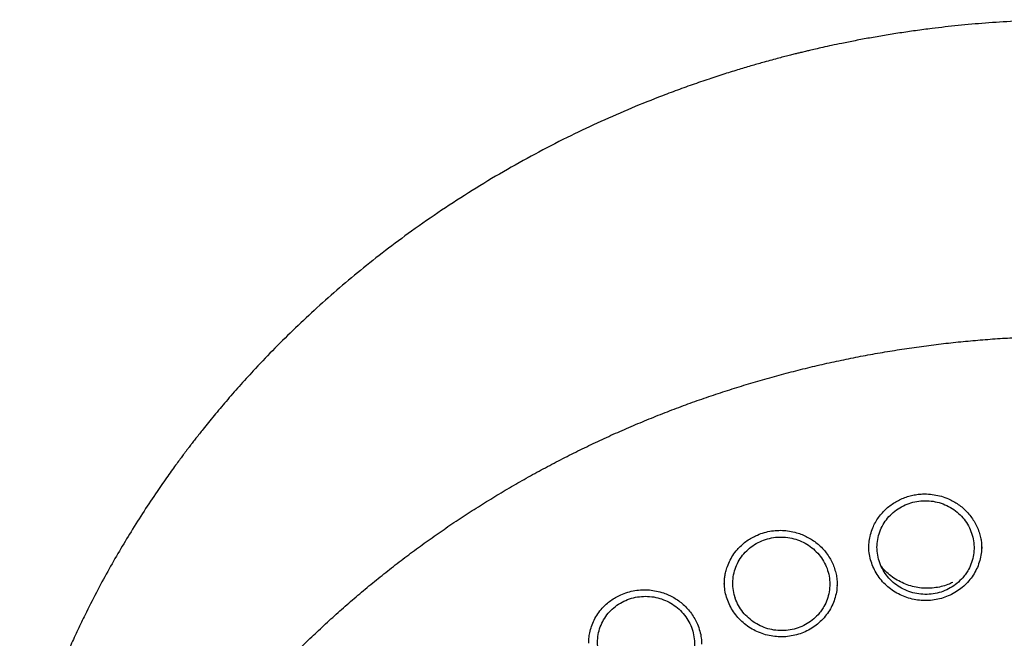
# Model space of a CAD drawing. Header units: millimetres. Extents: x 8 to 1577, y 12 to 2534.
# Tile 49 of 65: x 737 to 768, y 2153 to 2172. Entities that reach past the tile are written whole.
import ezdxf

# ---------------------------------------------------------------- set-up
doc = ezdxf.new("R2010")
doc.units = ezdxf.units.MM

msp = doc.modelspace()

# ---------------------------------------------------------------- linework, layer by layer
at = {"color": 7, "linetype": 'Continuous', "lineweight": 30}
for p, q in [((762.522, 2154.678), (762.522, 2154.69)), ((759.401, 2154.291), (759.39, 2154.311))]:
    msp.add_line(p, q, dxfattribs=at)
for points, knots in [([(802.175, 2148.518), (802.162, 2148.565), (802.133, 2148.665), (802.084, 2148.831), (802.027, 2149.023), (801.961, 2149.242), (801.887, 2149.482), (801.803, 2149.745), (801.7, 2150.059), (801.574, 2150.427), (801.42, 2150.855), (801.244, 2151.325), (801.04, 2151.838), (800.807, 2152.396), (800.545, 2152.986), (800.253, 2153.606), (799.972, 2154.17), (799.71, 2154.67), (799.476, 2155.1), (799.236, 2155.526), (798.996, 2155.935), (798.766, 2156.315), (798.546, 2156.668), (798.337, 2156.992), (798.139, 2157.292), (797.952, 2157.569), (797.778, 2157.821), (797.621, 2158.045), (797.481, 2158.24), (797.359, 2158.407), (797.26, 2158.542), (797.183, 2158.645), (797.126, 2158.722), (797.079, 2158.785), (797.033, 2158.845), (796.98, 2158.915), (796.912, 2159.004), (796.824, 2159.118), (796.713, 2159.26), (796.578, 2159.431), (796.421, 2159.627), (796.241, 2159.848), (795.961, 2160.185), (795.591, 2160.616), (795.138, 2161.12), (794.698, 2161.591), (794.272, 2162.029), (793.862, 2162.435), (793.463, 2162.817), (793.059, 2163.191), (792.624, 2163.58), (792.145, 2163.993), (791.617, 2164.43), (791.052, 2164.876), (790.449, 2165.332), (789.809, 2165.793), (789.123, 2166.262), (788.392, 2166.735), (787.671, 2167.175), (786.97, 2167.581), (786.294, 2167.951), (785.604, 2168.31), (784.917, 2168.647), (784.251, 2168.956), (783.612, 2169.236), (783, 2169.49), (782.416, 2169.72), (781.861, 2169.926), (781.34, 2170.111), (780.852, 2170.275), (780.399, 2170.421), (779.976, 2170.55), (779.596, 2170.662), (779.257, 2170.757), (778.96, 2170.838), (778.699, 2170.907), (778.489, 2170.96), (778.328, 2171), (778.201, 2171.031), (778.08, 2171.061), (777.937, 2171.095), (777.758, 2171.137), (777.532, 2171.188), (777.264, 2171.247), (776.954, 2171.312), (776.602, 2171.383), (776.208, 2171.458), (775.771, 2171.535), (775.291, 2171.614), (774.769, 2171.692), (774.203, 2171.768), (773.594, 2171.839), (772.903, 2171.908), (772.149, 2171.967), (771.353, 2172.011), (770.574, 2172.036), (769.745, 2172.045), (768.872, 2172.034), (767.959, 2171.998), (767.083, 2171.941), (766.244, 2171.866), (765.53, 2171.785), (764.934, 2171.707), (764.446, 2171.636), (763.976, 2171.561), (763.521, 2171.482), (763.084, 2171.4), (762.695, 2171.323), (762.362, 2171.253), (762.093, 2171.194), (761.867, 2171.143), (761.691, 2171.102), (761.561, 2171.071), (761.472, 2171.05), (761.401, 2171.033), (761.324, 2171.014), (761.22, 2170.988), (761.079, 2170.952), (760.911, 2170.91), (760.721, 2170.86), (760.509, 2170.803), (760.24, 2170.729), (759.906, 2170.634), (759.502, 2170.514), (759.057, 2170.376), (758.574, 2170.218), (758.066, 2170.044), (757.548, 2169.857), (756.886, 2169.606), (756.085, 2169.281), (755.149, 2168.869), (754.2, 2168.416), (753.239, 2167.92), (752.269, 2167.379), (751.312, 2166.804), (750.372, 2166.196), (749.484, 2165.579), (748.654, 2164.962), (747.889, 2164.357), (747.159, 2163.745), (746.466, 2163.129), (745.808, 2162.509), (745.185, 2161.889), (744.639, 2161.315), (744.166, 2160.795), (743.766, 2160.337), (743.398, 2159.899), (743.127, 2159.566), (742.943, 2159.333), (742.838, 2159.199), (742.746, 2159.082), (742.676, 2158.99), (742.628, 2158.927), (742.591, 2158.879), (742.553, 2158.829), (742.504, 2158.764), (742.436, 2158.674), (742.348, 2158.555), (742.237, 2158.405), (742.109, 2158.228), (741.963, 2158.025), (741.805, 2157.8), (741.559, 2157.443), (741.233, 2156.953), (740.848, 2156.344), (740.477, 2155.726), (740.121, 2155.103), (739.77, 2154.45), (739.465, 2153.851), (739.206, 2153.313), (738.989, 2152.842), (738.776, 2152.358), (738.572, 2151.871), (738.382, 2151.396), (738.211, 2150.946), (738.06, 2150.528), (737.926, 2150.143), (737.808, 2149.79), (737.706, 2149.471), (737.617, 2149.185), (737.542, 2148.933), (737.478, 2148.715), (737.441, 2148.58), (737.423, 2148.518)], [0, 0, 0, 0, 0.0016436, 0.0035673, 0.0059258, 0.0086424, 0.0117035, 0.0150186, 0.0185786, 0.023611, 0.0290634, 0.0349358, 0.0416938, 0.048934, 0.0566563, 0.0648604, 0.0735463, 0.0792197, 0.0850814, 0.0910453, 0.0967022, 0.1019989, 0.1069354, 0.1115119, 0.1157282, 0.119759, 0.1233947, 0.1266351, 0.1294804, 0.1319306, 0.1339856, 0.1353902, 0.1365231, 0.1373842, 0.1381678, 0.1391938, 0.1405055, 0.1421432, 0.1443213, 0.1468939, 0.1498611, 0.1532227, 0.1569659, 0.1653406, 0.17331, 0.1808743, 0.1880335, 0.1947877, 0.201137, 0.2073835, 0.2140681, 0.2215524, 0.2295292, 0.2379987, 0.2467023, 0.2558713, 0.2655055, 0.275605, 0.2861698, 0.294797, 0.3037113, 0.312856, 0.3217115, 0.3301527, 0.3381797, 0.3457927, 0.3529917, 0.3597765, 0.3661472, 0.3720011, 0.3774556, 0.3825109, 0.3871669, 0.3910451, 0.3945947, 0.3977162, 0.4003178, 0.4019973, 0.4034067, 0.404797, 0.4062689, 0.408439, 0.4110906, 0.4142237, 0.4178382, 0.4219341, 0.4265115, 0.4315703, 0.4371106, 0.4431322, 0.4496352, 0.4566195, 0.4640852, 0.4733525, 0.4824599, 0.491324, 0.499945, 0.5107546, 0.5211553, 0.5311474, 0.5407311, 0.5499063, 0.5556926, 0.5613039, 0.56674, 0.572001, 0.5770869, 0.5819546, 0.5855842, 0.5887247, 0.5913763, 0.5935389, 0.5948949, 0.5959491, 0.5967014, 0.5973717, 0.5986761, 0.6003826, 0.6023571, 0.6045996, 0.6071101, 0.6098887, 0.6141909, 0.6190099, 0.6243456, 0.6301981, 0.6364671, 0.6427898, 0.6491336, 0.6608174, 0.6725711, 0.6843949, 0.6971412, 0.7099684, 0.7228765, 0.7358654, 0.7489008, 0.7605339, 0.7718998, 0.7829986, 0.7938305, 0.8043956, 0.8146934, 0.8247242, 0.832252, 0.8394158, 0.8461548, 0.8524686, 0.85459, 0.8566586, 0.8584961, 0.8598662, 0.8607678, 0.8613028, 0.8620162, 0.8629797, 0.8641934, 0.8660244, 0.868232, 0.8708162, 0.8737771, 0.8771112, 0.8806235, 0.8891625, 0.8980669, 0.9063259, 0.9148763, 0.923718, 0.932851, 0.9389378, 0.9451476, 0.9514803, 0.9579273, 0.9641245, 0.9698786, 0.9751898, 0.9800584, 0.9844846, 0.9884689, 0.9920116, 0.9951135, 0.9977757, 1, 1, 1, 1]), ([(737.465, 2136.498), (737.468, 2136.512), (737.501, 2136.714), (737.574, 2137.102), (737.687, 2137.661), (737.812, 2138.217), (737.948, 2138.772), (738.095, 2139.323), (738.252, 2139.873), (738.42, 2140.419), (738.6, 2140.963), (738.79, 2141.503), (738.99, 2142.04), (739.201, 2142.573), (739.423, 2143.102), (739.655, 2143.628), (739.897, 2144.149), (740.149, 2144.666), (740.412, 2145.179), (740.685, 2145.687), (740.968, 2146.19), (741.26, 2146.688), (741.563, 2147.181), (741.875, 2147.669), (742.197, 2148.151), (742.528, 2148.628), (742.868, 2149.098), (743.218, 2149.563), (743.577, 2150.021), (743.945, 2150.474), (744.322, 2150.919), (744.707, 2151.358), (745.101, 2151.791), (745.504, 2152.216), (745.914, 2152.634), (746.333, 2153.046), (746.76, 2153.449), (747.195, 2153.846), (747.638, 2154.234), (748.089, 2154.615), (748.546, 2154.988), (749.011, 2155.353), (749.484, 2155.71), (749.963, 2156.059), (750.449, 2156.399), (750.941, 2156.731), (751.44, 2157.054), (751.946, 2157.368), (752.457, 2157.674), (752.974, 2157.971), (753.498, 2158.258), (754.026, 2158.537), (754.56, 2158.806), (755.1, 2159.066), (755.644, 2159.317), (756.194, 2159.558), (756.747, 2159.789), (757.306, 2160.011), (757.869, 2160.223), (758.435, 2160.425), (759.006, 2160.618), (759.58, 2160.8), (760.158, 2160.972), (760.739, 2161.135), (761.324, 2161.287), (761.911, 2161.429), (762.501, 2161.561), (763.093, 2161.683), (763.688, 2161.794), (764.285, 2161.895), (764.883, 2161.985), (765.484, 2162.066), (766.086, 2162.135), (766.689, 2162.195), (767.293, 2162.243), (767.898, 2162.282), (768.504, 2162.309), (769.11, 2162.327), (769.716, 2162.333), (770.323, 2162.329), (770.929, 2162.315), (771.535, 2162.29), (772.14, 2162.255), (772.744, 2162.209), (773.348, 2162.153), (773.95, 2162.086), (774.551, 2162.008), (775.15, 2161.921), (775.747, 2161.823), (776.343, 2161.714), (776.936, 2161.595), (777.526, 2161.466), (778.114, 2161.327), (778.699, 2161.177), (779.281, 2161.018), (779.86, 2160.848), (780.435, 2160.668), (781.007, 2160.479), (781.575, 2160.279), (782.139, 2160.07), (782.698, 2159.851), (783.254, 2159.622), (783.804, 2159.383), (784.35, 2159.136), (784.891, 2158.878), (785.426, 2158.611), (785.956, 2158.335), (786.481, 2158.05), (787, 2157.756), (787.513, 2157.453), (788.02, 2157.141), (788.521, 2156.82), (789.015, 2156.491), (789.503, 2156.153), (789.984, 2155.807), (790.458, 2155.452), (790.925, 2155.089), (791.385, 2154.718), (791.837, 2154.339), (792.282, 2153.953), (792.719, 2153.559), (793.148, 2153.157), (793.57, 2152.748), (793.983, 2152.331), (794.388, 2151.908), (794.784, 2151.478), (795.172, 2151.04), (795.551, 2150.596), (795.921, 2150.146), (796.282, 2149.689), (796.635, 2149.226), (796.978, 2148.757), (797.311, 2148.282), (797.636, 2147.802), (797.95, 2147.316), (798.256, 2146.824), (798.551, 2146.327), (798.836, 2145.826), (799.112, 2145.319), (799.377, 2144.808), (799.633, 2144.292), (799.878, 2143.771), (800.113, 2143.247), (800.337, 2142.719), (800.551, 2142.186), (800.754, 2141.651), (800.947, 2141.111), (801.129, 2140.569), (801.301, 2140.023), (801.461, 2139.475), (801.611, 2138.924), (801.75, 2138.37), (801.878, 2137.814), (801.994, 2137.256), (802.082, 2136.8), (802.126, 2136.531), (802.14, 2136.448)], [0, 0, 0, 0, 0.000506, 0.007064, 0.013623, 0.020182, 0.026741, 0.0333, 0.039858, 0.046417, 0.052975, 0.059534, 0.066092, 0.072651, 0.079209, 0.085768, 0.092326, 0.098884, 0.105442, 0.112, 0.118558, 0.125116, 0.131674, 0.138231, 0.144789, 0.151347, 0.157904, 0.164462, 0.171019, 0.177576, 0.184133, 0.190691, 0.197248, 0.203805, 0.210361, 0.216918, 0.223475, 0.230032, 0.236588, 0.243145, 0.249702, 0.256258, 0.262814, 0.269371, 0.275927, 0.282483, 0.289039, 0.295595, 0.302152, 0.308708, 0.315263, 0.321819, 0.328375, 0.334931, 0.341487, 0.348043, 0.354598, 0.361154, 0.36771, 0.374265, 0.380821, 0.387376, 0.393932, 0.400487, 0.407043, 0.413598, 0.420153, 0.426709, 0.433264, 0.439819, 0.446375, 0.45293, 0.459485, 0.466041, 0.472596, 0.479151, 0.485706, 0.492262, 0.498817, 0.505372, 0.511927, 0.518483, 0.525038, 0.531593, 0.538148, 0.544703, 0.551259, 0.557814, 0.564369, 0.570925, 0.57748, 0.584035, 0.59059, 0.597146, 0.603701, 0.610257, 0.616812, 0.623367, 0.629923, 0.636478, 0.643034, 0.649589, 0.656145, 0.662701, 0.669256, 0.675812, 0.682368, 0.688923, 0.695479, 0.702035, 0.708591, 0.715147, 0.721703, 0.728259, 0.734815, 0.741371, 0.747928, 0.754484, 0.76104, 0.767597, 0.774153, 0.78071, 0.787266, 0.793823, 0.80038, 0.806936, 0.813493, 0.82005, 0.826607, 0.833164, 0.839722, 0.846279, 0.852836, 0.859394, 0.865951, 0.872509, 0.879066, 0.885624, 0.892182, 0.89874, 0.905297, 0.911855, 0.918414, 0.924972, 0.93153, 0.938088, 0.944646, 0.951205, 0.957763, 0.964322, 0.97088, 0.977439, 0.983998, 0.990556, 0.997115, 1, 1, 1, 1]), ([(763.492, 2155.825), (763.493, 2155.879), (763.497, 2155.998), (763.529, 2156.191), (763.587, 2156.386), (763.668, 2156.569), (763.763, 2156.729), (763.874, 2156.877), (764, 2157.01), (764.138, 2157.126), (764.284, 2157.226), (764.437, 2157.31), (764.595, 2157.378), (764.758, 2157.43), (764.925, 2157.465), (765.095, 2157.485), (765.286, 2157.488), (765.496, 2157.467), (765.721, 2157.417), (765.921, 2157.345), (766.094, 2157.26), (766.242, 2157.168), (766.381, 2157.059), (766.509, 2156.936), (766.625, 2156.798), (766.727, 2156.648), (766.813, 2156.486), (766.88, 2156.318), (766.925, 2156.156), (766.948, 2156.015), (766.957, 2155.901), (766.958, 2155.837), (766.958, 2155.809)], [0, 0, 0, 0, 0.032482, 0.07014, 0.113078, 0.14836, 0.183607, 0.218411, 0.252557, 0.286028, 0.318865, 0.351085, 0.382698, 0.413883, 0.445086, 0.47636, 0.507751, 0.549772, 0.59195, 0.634208, 0.66598, 0.698111, 0.73067, 0.763697, 0.797211, 0.831223, 0.865736, 0.900766, 0.933449, 0.960919, 0.983081, 1, 1, 1, 1]), ([(766.375, 2154.912), (766.408, 2154.952), (766.473, 2155.031), (766.569, 2155.187), (766.655, 2155.383), (766.714, 2155.62), (766.729, 2155.863), (766.703, 2156.105), (766.635, 2156.34), (766.527, 2156.56), (766.382, 2156.76), (766.205, 2156.934), (766, 2157.077), (765.774, 2157.185), (765.532, 2157.254), (765.282, 2157.284), (765.03, 2157.272), (764.784, 2157.22), (764.551, 2157.128), (764.337, 2157.001), (764.148, 2156.839), (763.99, 2156.65), (763.868, 2156.438), (763.784, 2156.208), (763.742, 2155.969), (763.741, 2155.725), (763.784, 2155.485), (763.867, 2155.255), (763.99, 2155.041), (764.147, 2154.85), (764.335, 2154.688), (764.549, 2154.558), (764.782, 2154.464), (765.027, 2154.409), (765.279, 2154.396), (765.53, 2154.422), (765.772, 2154.49), (765.998, 2154.595), (766.205, 2154.735), (766.319, 2154.853), (766.375, 2154.912)], [0, 0, 0, 0, 0.016798, 0.033595, 0.060465, 0.087334, 0.114202, 0.141071, 0.167929, 0.194787, 0.221629, 0.248471, 0.2753, 0.302128, 0.32895, 0.355772, 0.382599, 0.409426, 0.436266, 0.463106, 0.489961, 0.516817, 0.543684, 0.570552, 0.597422, 0.624292, 0.651154, 0.678016, 0.704863, 0.73171, 0.758542, 0.785374, 0.812198, 0.839021, 0.865845, 0.892669, 0.919502, 0.946335, 0.973167, 1, 1, 1, 1]), ([(759.056, 2154.718), (759.057, 2154.748), (759.057, 2154.816), (759.067, 2154.934), (759.092, 2155.07), (759.137, 2155.233), (759.208, 2155.413), (759.315, 2155.604), (759.441, 2155.77), (759.577, 2155.91), (759.713, 2156.023), (759.861, 2156.121), (760.032, 2156.212), (760.229, 2156.289), (760.449, 2156.345), (760.671, 2156.371), (760.892, 2156.369), (761.111, 2156.34), (761.31, 2156.289), (761.488, 2156.222), (761.645, 2156.145), (761.797, 2156.052), (761.939, 2155.942), (762.071, 2155.816), (762.19, 2155.675), (762.293, 2155.521), (762.378, 2155.36), (762.443, 2155.194), (762.489, 2155.025), (762.518, 2154.855), (762.521, 2154.742), (762.522, 2154.686)], [0, 0, 0, 0, 0.019071, 0.042115, 0.069256, 0.098263, 0.138177, 0.179543, 0.222433, 0.255483, 0.288885, 0.321821, 0.354257, 0.396729, 0.438351, 0.47917, 0.51928, 0.559175, 0.600163, 0.631642, 0.663714, 0.696359, 0.729584, 0.763433, 0.797936, 0.832691, 0.867008, 0.900881, 0.934332, 0.967409, 1, 1, 1, 1]), ([(761.933, 2153.779), (761.966, 2153.818), (762.032, 2153.896), (762.131, 2154.05), (762.22, 2154.244), (762.282, 2154.479), (762.302, 2154.721), (762.28, 2154.964), (762.215, 2155.2), (762.111, 2155.422), (761.969, 2155.624), (761.795, 2155.801), (761.592, 2155.948), (761.368, 2156.06), (761.127, 2156.133), (760.877, 2156.168), (760.626, 2156.161), (760.379, 2156.114), (760.144, 2156.026), (759.928, 2155.903), (759.738, 2155.746), (759.576, 2155.56), (759.451, 2155.35), (759.363, 2155.123), (759.317, 2154.884), (759.313, 2154.641), (759.352, 2154.4), (759.431, 2154.168), (759.55, 2153.953), (759.704, 2153.759), (759.89, 2153.594), (760.102, 2153.459), (760.333, 2153.362), (760.578, 2153.302), (760.829, 2153.284), (761.08, 2153.306), (761.323, 2153.368), (761.551, 2153.469), (761.76, 2153.605), (761.875, 2153.721), (761.933, 2153.779)], [0, 0, 0, 0, 0.016789, 0.033578, 0.060443, 0.087308, 0.114179, 0.141049, 0.167914, 0.194779, 0.22163, 0.248481, 0.275317, 0.302152, 0.328977, 0.355801, 0.382624, 0.409447, 0.436279, 0.463111, 0.489957, 0.516804, 0.543666, 0.570528, 0.597397, 0.624267, 0.651135, 0.678003, 0.704859, 0.731715, 0.758555, 0.785395, 0.812222, 0.839049, 0.865872, 0.892694, 0.91952, 0.946347, 0.973174, 1, 1, 1, 1]), ([(766.63, 2154.901), (766.584, 2154.843), (766.49, 2154.728), (766.322, 2154.58), (766.137, 2154.454), (765.936, 2154.351), (765.722, 2154.276), (765.501, 2154.228), (765.274, 2154.208), (765.047, 2154.217), (764.823, 2154.255), (764.605, 2154.32), (764.398, 2154.413), (764.206, 2154.531), (764.031, 2154.671), (763.876, 2154.832), (763.745, 2155.012), (763.638, 2155.206), (763.558, 2155.412), (763.51, 2155.626), (763.488, 2155.787), (763.492, 2155.875), (763.493, 2155.89)], [0, 0, 0, 0, 0.052463, 0.104244, 0.156365, 0.208749, 0.260475, 0.312639, 0.364929, 0.416656, 0.468916, 0.521008, 0.572758, 0.625172, 0.676972, 0.728731, 0.781377, 0.833102, 0.884844, 0.93751, 0.989411, 1, 1, 1, 1]), ([(766.956, 2155.884), (766.955, 2155.825), (766.954, 2155.695), (766.916, 2155.493), (766.85, 2155.283), (766.756, 2155.082), (766.672, 2154.961), (766.63, 2154.901)], [0, 0, 0, 0, 0.165724, 0.372814, 0.583869, 0.791678, 1, 1, 1, 1]), ([(766.071, 2154.771), (766.021, 2154.748), (765.905, 2154.694), (765.712, 2154.637), (765.496, 2154.598), (765.274, 2154.585), (765.052, 2154.6), (764.831, 2154.643), (764.615, 2154.713), (764.409, 2154.81), (764.215, 2154.931), (764.04, 2155.077), (763.924, 2155.192), (763.875, 2155.263), (763.868, 2155.272)], [0, 0, 0, 0, 0.067838, 0.156756, 0.246195, 0.3362, 0.426878, 0.518309, 0.610534, 0.703539, 0.797182, 0.891334, 0.985984, 1, 1, 1, 1]), ([(762.154, 2153.729), (762.105, 2153.674), (762.008, 2153.563), (761.834, 2153.422), (761.643, 2153.304), (761.438, 2153.21), (761.222, 2153.143), (760.998, 2153.105), (760.771, 2153.095), (760.545, 2153.113), (760.322, 2153.161), (760.108, 2153.235), (759.905, 2153.336), (759.718, 2153.461), (759.548, 2153.608), (759.4, 2153.776), (759.276, 2153.96), (759.177, 2154.158), (759.106, 2154.367), (759.064, 2154.574), (759.06, 2154.711), (759.058, 2154.775)], [0, 0, 0, 0, 0.053323, 0.105994, 0.159107, 0.2124, 0.265029, 0.318122, 0.371277, 0.423926, 0.477137, 0.530026, 0.582699, 0.636129, 0.68874, 0.741412, 0.79507, 0.8477, 0.900348, 0.953938, 1, 1, 1, 1]), ([(762.521, 2154.718), (762.517, 2154.653), (762.511, 2154.515), (762.463, 2154.309), (762.389, 2154.102), (762.288, 2153.906), (762.199, 2153.788), (762.154, 2153.729)], [0, 0, 0, 0, 0.181932, 0.385189, 0.591671, 0.795328, 1, 1, 1, 1]), ([(754.895, 2152.906), (754.896, 2152.953), (754.898, 2153.057), (754.923, 2153.232), (754.976, 2153.423), (755.057, 2153.618), (755.167, 2153.807), (755.294, 2153.97), (755.431, 2154.106), (755.568, 2154.217), (755.717, 2154.312), (755.89, 2154.4), (756.088, 2154.474), (756.31, 2154.526), (756.533, 2154.548), (756.755, 2154.542), (756.974, 2154.509), (757.172, 2154.454), (757.35, 2154.384), (757.507, 2154.304), (757.658, 2154.207), (757.8, 2154.093), (757.932, 2153.962), (758.049, 2153.816), (758.15, 2153.659), (758.24, 2153.478), (758.308, 2153.279), (758.352, 2153.071), (758.357, 2152.937), (758.359, 2152.874)], [0, 0, 0, 0, 0.0291468, 0.0636496, 0.1025804, 0.1428754, 0.1843955, 0.2271997, 0.2601181, 0.293483, 0.3265682, 0.3591774, 0.4019219, 0.4438618, 0.4850365, 0.5255373, 0.5656289, 0.6067822, 0.6384974, 0.6708972, 0.7039572, 0.7376763, 0.7720932, 0.8072459, 0.8428223, 0.8773458, 0.9214452, 0.9633997, 1, 1, 1, 1]), ([(757.752, 2151.93), (757.786, 2151.967), (757.854, 2152.043), (757.957, 2152.194), (758.052, 2152.385), (758.121, 2152.617), (758.147, 2152.858), (758.132, 2153.101), (758.074, 2153.338), (757.976, 2153.563), (757.84, 2153.769), (757.671, 2153.951), (757.473, 2154.103), (757.251, 2154.222), (757.013, 2154.303), (756.764, 2154.345), (756.512, 2154.345), (756.264, 2154.306), (756.028, 2154.226), (755.808, 2154.109), (755.613, 2153.958), (755.447, 2153.778), (755.316, 2153.572), (755.222, 2153.348), (755.169, 2153.112), (755.157, 2152.869), (755.189, 2152.628), (755.262, 2152.394), (755.375, 2152.176), (755.524, 2151.978), (755.705, 2151.807), (755.912, 2151.667), (756.141, 2151.563), (756.384, 2151.496), (756.635, 2151.47), (756.886, 2151.484), (757.13, 2151.539), (757.361, 2151.633), (757.574, 2151.761), (757.692, 2151.874), (757.752, 2151.93)], [0, 0, 0, 0, 0.016776, 0.033553, 0.06041, 0.087268, 0.114137, 0.141005, 0.167875, 0.194744, 0.221604, 0.248464, 0.275309, 0.302154, 0.328984, 0.355814, 0.382637, 0.409459, 0.436285, 0.46311, 0.489947, 0.516785, 0.543638, 0.570491, 0.597357, 0.624223, 0.651094, 0.677964, 0.704828, 0.731692, 0.758542, 0.785391, 0.812226, 0.83906, 0.865884, 0.892708, 0.919531, 0.946354, 0.973177, 1, 1, 1, 1])]:
    msp.add_open_spline(points, degree=3, knots=knots, dxfattribs=at)

doc.saveas('drawing.dxf')
